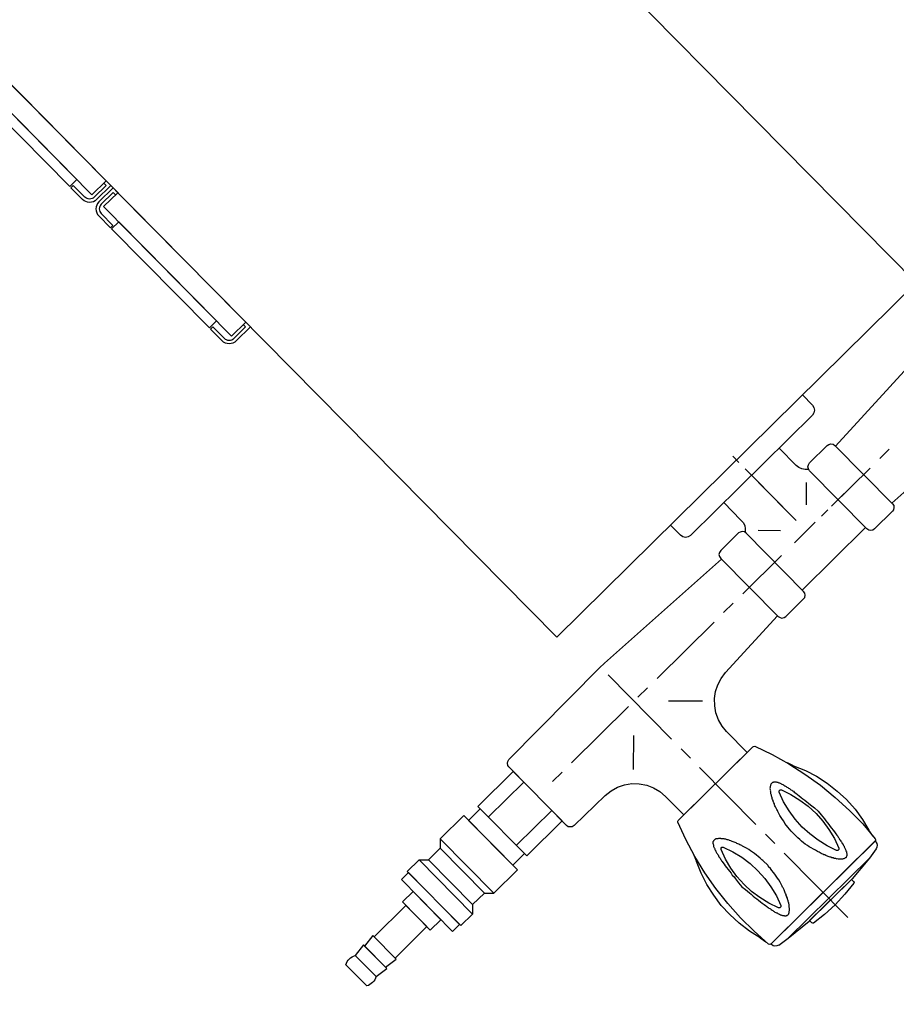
# Model space of a CAD drawing. Header units: millimetres. Extents: x -437 to 139813, y -473 to 90544.
# Tile 38 of 149: x 56513 to 56777, y 64234 to 64531. Entities that reach past the tile are written whole.
import ezdxf

# ---------------------------------------------------------------- set-up
doc = ezdxf.new("R2010")
doc.units = ezdxf.units.MM
doc.linetypes.add('DGN Style 1', pattern=[688.000884, 1.14476, -686.856124])
doc.layers.add('059 Kader (tekening)', color=253, linetype='Continuous', lineweight=13)
for name, color, linetype in [('B4TM', 3, 'Continuous'), ('installatie elektra', 4, 'Continuous'), ('LAYER_1', 160, 'Continuous'), ('meubel tek', 7, 'Continuous'), ('Xref', 253, 'Continuous')]:
    doc.layers.add(name, color=color, linetype=linetype)

# ---------------------------------------------------------------- blocks, each defined once
blk = doc.blocks.new('AE1')
at = {"layer": '059 Kader (tekening)', "color": 12, "linetype": 'Continuous', "lineweight": 13}
mesh = blk.add_polyface(dxfattribs=at)
corners = [(0, 0), (1399, 0), (1399, 841), (0, 841)]
mesh.append_faces([[corners[k] for k in face] for face in [(3, 1, 2)]], dxfattribs={"vtx0": -1, "color": 12})
mesh.append_faces([[corners[k] for k in face] for face in [(3, 0, 1)]], dxfattribs={"vtx2": -1, "color": 12})
at = {"layer": '059 Kader (tekening)', "color": 12, "linetype": 'Continuous', "lineweight": 35}
mesh = blk.add_polyface(dxfattribs=at)
corners = [(10, 10), (1389, 10), (1389, 831), (10, 831)]
mesh.append_faces([[corners[k] for k in face] for face in [(0, 2, 3)]], dxfattribs={"vtx0": -1, "color": 12})
mesh.append_faces([[corners[k] for k in face] for face in [(1, 2, 0)]], dxfattribs={"vtx1": -1, "color": 12})
blk = doc.blocks.new('electra en gas-unit ba')
at = {"layer": 'installatie elektra'}
for p, q in [((-8, 111.5), (-9, 111.5)), ((-8, 68.5), (-9, 68.5)), ((-8, 51.5), (-9, 51.5))]:
    blk.add_line(p, q, dxfattribs=at)
for points in [[(0, 117.5), (0, 119.5), (-6, 119.5, 0.414214), (-9, 116.5), (-9, 111.5)], [(-1, 117.5), (-1, 118.5), (-6, 118.5, 0.414214), (-8, 116.5), (-8, 111.5)], [(0, 62.5), (0, 60.5), (-6, 60.5, -0.414214), (-9, 63.5), (-9, 68.5)], [(-1, 62.5), (-1, 61.5), (-6, 61.5, -0.414214), (-8, 63.5), (-8, 68.5)], [(0, 57.5), (0, 59.5), (-6, 59.5, 0.414214), (-9, 56.5), (-9, 51.5)], [(-1, 57.5), (-1, 58.5), (-6, 58.5, 0.414214), (-8, 56.5), (-8, 51.5)]]:
    blk.add_lwpolyline(points, format="xyb", dxfattribs=at)
for points in [[(0, 117.5), (-6, 117.5), (-6, 62.5), (0, 62.5)], [(-6, 111), (-9, 111), (-9, 69), (-6, 69)], [(0, 57.5), (-6, 57.5), (-6, 2.5), (0, 2.5)], [(-6, 51), (-9, 51), (-9, 9), (-6, 9)]]:
    blk.add_lwpolyline(points, close=True, dxfattribs=at)
at = {"layer": 'LAYER_1', "color": 7}
for p, q in [((3.05, 373.13), (3.05, 345.81)), ((3.05, 341.77), (3.05, 337.73)), ((3.05, 333.69), (3.05, 309.47)), ((-10.38, 316.32), (-10.38, 308.43)), ((16.48, 316.32), (16.48, 307.49)), ((-10.57, 306.18), (-10.38, 308.43)), ((16.48, 307.49), (16.66, 305.34)), ((-12.07, 302.05), (-11.13, 304.02)), ((-11.13, 304.02), (-10.57, 306.18)), ((3.05, 305.52), (3.05, 301.49)), ((16.66, 305.34), (17.23, 303.18)), ((-13.39, 300.17), (-12.07, 302.05)), ((17.23, 303.18), (18.17, 301.2)), ((18.17, 301.2), (19.39, 299.42)), ((-16.77, 297.26), (-14.89, 298.57)), ((-14.89, 298.57), (-13.39, 300.17)), ((3.05, 297.45), (3.05, 270.12)), ((19.39, 299.42), (20.89, 297.82)), ((20.89, 297.82), (22.58, 296.51)), ((-37.33, 294.82), (-37.71, 294.35)), ((-36.86, 295.19), (-37.33, 294.82)), ((-36.2, 295.29), (-36.86, 295.19)), ((-36.2, 295.29), (-23.15, 295.47)), ((-23.15, 295.47), (-20.9, 295.76)), ((-20.9, 295.76), (-18.74, 296.32)), ((-18.74, 296.32), (-16.77, 297.26)), ((-11.6, 295.85), (-4.28, 288.62)), ((17.79, 295.85), (10.47, 288.62)), ((22.58, 296.51), (24.55, 295.57)), ((24.55, 295.57), (26.62, 294.91)), ((26.62, 294.91), (28.78, 294.54)), ((51.97, 293.41), (28.78, 294.54)), ((52.16, 294.35), (52.44, 294.82)), ((52.44, 294.82), (53.01, 295.19)), ((53.01, 295.19), (53.66, 295.29)), ((61.17, 295.29), (53.66, 295.29)), ((61.17, 295.29), (61.74, 295.19)), ((61.74, 295.19), (62.3, 294.82)), ((62.3, 294.82), (62.68, 294.35)), ((90.1, 294.82), (89.82, 294.35)), ((90.66, 295.19), (90.1, 294.82)), ((91.32, 295.29), (90.66, 295.19)), ((91.32, 295.29), (98.83, 295.29)), ((99.39, 295.19), (98.83, 295.29)), ((99.96, 294.82), (99.39, 295.19)), ((100.33, 294.35), (99.96, 294.82)), ((100.43, 293.41), (123.62, 294.54)), ((-37.71, 294.35), (-37.8, 293.69)), ((-37.8, 293.69), (-37.8, 268.99)), ((-37.8, 293.69), (-37.8, 268.9)), ((51.97, 293.69), (52.16, 294.35)), ((51.97, 293.69), (51.97, 268.99)), ((62.68, 294.35), (62.77, 293.69)), ((62.77, 293.69), (62.77, 268.99)), ((89.63, 293.13), (62.77, 293.13)), ((89.82, 294.35), (89.63, 293.69)), ((89.63, 293.69), (89.63, 268.99)), ((100.43, 293.69), (100.33, 294.35)), ((100.43, 293.69), (100.43, 268.99)), ((-27.47, 281.29), (-31.51, 281.29)), ((0.7, 281.29), (-23.43, 281.29)), ((8.78, 281.29), (4.74, 281.29)), ((37.04, 281.29), (12.81, 281.29)), ((45.12, 281.29), (41.08, 281.29)), ((65.59, 281.29), (49.16, 281.29)), ((79.96, 281.29), (71.13, 281.29)), ((85.31, 281.29), (82.58, 281.29)), ((86.81, 281.29), (103.24, 281.29)), ((96.86, 281.29), (88.03, 281.29)), ((107.28, 281.29), (111.32, 281.29)), ((76.2, 276.88), (76.2, 260.73)), ((70.66, 275.71), (65.96, 270.92)), ((81.74, 275.71), (86.53, 270.92)), ((76.2, 271.11), (76.2, 254.96)), ((-37.8, 268.9), (-37.71, 268.34)), ((-37.71, 268.34), (-37.33, 267.77)), ((-37.33, 267.77), (-36.86, 267.49)), ((51.97, 269.28), (4.74, 266.83)), ((52.16, 268.34), (51.97, 268.99)), ((52.44, 267.77), (52.16, 268.34)), ((53.01, 267.49), (52.44, 267.77)), ((62.3, 267.77), (61.74, 267.49)), ((62.68, 268.34), (62.3, 267.77)), ((62.77, 268.99), (62.68, 268.34)), ((63.52, 267.87), (62.77, 268.52)), ((64.09, 267.02), (63.52, 267.87)), ((88.97, 267.87), (88.41, 267.02)), ((89.72, 268.52), (88.97, 267.87)), ((89.63, 268.99), (89.82, 268.34)), ((89.82, 268.34), (90.1, 267.77)), ((90.1, 267.77), (90.66, 267.49)), ((99.39, 267.49), (99.96, 267.77)), ((99.96, 267.77), (100.33, 268.34)), ((100.33, 268.34), (100.43, 268.99)), ((100.43, 269.28), (147.75, 266.83)), ((-36.86, 267.49), (-36.2, 267.3)), ((-36.2, 267.3), (2.67, 266.83)), ((2.67, 266.83), (4.74, 266.83)), ((53.66, 267.3), (53.01, 267.49)), ((61.17, 267.3), (53.66, 267.3)), ((61.74, 267.49), (61.17, 267.3)), ((64.37, 266.08), (64.09, 267.02)), ((64.46, 265.05), (64.37, 266.08)), ((88.03, 266.08), (87.94, 265.05)), ((88.41, 267.02), (88.03, 266.08)), ((90.66, 267.49), (91.32, 267.3)), ((91.32, 267.3), (98.83, 267.3)), ((98.83, 267.3), (99.39, 267.49)), ((48.4, 256.36), (48.22, 255.52)), ((48.87, 257.02), (48.4, 256.36)), ((49.53, 257.49), (48.87, 257.02)), ((50.38, 257.68), (49.53, 257.49)), ((50.47, 257.68), (50.38, 257.68)), ((50.47, 257.68), (102.02, 257.68)), ((76.2, 258.1), (76.2, 255.38)), ((101.93, 257.68), (102.02, 257.68)), ((102.87, 257.49), (102.02, 257.68)), ((103.53, 257.02), (102.87, 257.49)), ((104, 256.36), (103.53, 257.02)), ((104.18, 255.52), (104, 256.36)), ((48.22, 255.52), (48.22, 251.2)), ((104.18, 251.2), (104.18, 255.52)), ((76.2, 252.23), (76.2, 249.6))]:
    blk.add_line(p, q, dxfattribs=at)
at = {"layer": 'LAYER_1', "color": 2}
for p, q in [((-5.69, 366.94), (-5.78, 366.65)), ((-5.78, 365.72), (-5.78, 366.65)), ((-5.5, 367.03), (-5.69, 366.94)), ((-1.27, 367.5), (-5.5, 367.03)), ((3.05, 367.69), (-1.27, 367.5)), ((7.37, 367.5), (3.05, 367.69)), ((11.69, 367.03), (7.37, 367.5)), ((11.87, 366.94), (11.69, 367.03)), ((11.97, 366.65), (11.87, 366.94)), ((11.97, 365.72), (11.97, 366.65)), ((-18.93, 363.37), (-19.02, 362.8)), ((-19.02, 362.52), (-19.02, 362.8)), ((-18.64, 363.84), (-18.93, 363.37)), ((-18.17, 364.21), (-18.64, 363.84)), ((-17.61, 364.4), (-18.17, 364.21)), ((-17.61, 364.4), (-14.14, 364.96)), ((-14.14, 364.96), (-6.06, 365.72)), ((-14.14, 364.96), (20.33, 364.96)), ((-6.06, 365.72), (12.25, 365.72)), ((-5.78, 365.72), (11.97, 365.72)), ((20.33, 364.96), (12.25, 365.72)), ((23.8, 364.4), (20.33, 364.96)), ((24.27, 364.21), (23.8, 364.4)), ((24.74, 363.84), (24.27, 364.21)), ((25.02, 363.37), (24.74, 363.84)), ((25.12, 362.8), (25.02, 363.37)), ((25.12, 362.52), (25.12, 362.8)), ((-20.05, 358.86), (-19.68, 360.93)), ((-19.58, 362.05), (-19.96, 356.23)), ((-19.4, 362.43), (-19.58, 362.05)), ((-19.02, 362.52), (-19.4, 362.43)), ((25.21, 362.52), (-19.02, 362.52)), ((25.12, 362.52), (-19.02, 362.52)), ((-9.63, 359.7), (-9.54, 359.8)), ((-9.54, 359.8), (-9.35, 359.8)), ((-9.35, 359.8), (-9.25, 359.89)), ((-9.25, 359.89), (-9.16, 359.89)), ((-9.16, 359.89), (-9.07, 359.8)), ((-9.07, 359.8), (-8.78, 359.8)), ((-8.78, 359.8), (-8.69, 359.7)), ((14.97, 359.8), (14.88, 359.7)), ((15.16, 359.8), (14.97, 359.8)), ((15.26, 359.89), (15.16, 359.8)), ((15.44, 359.89), (15.26, 359.89)), ((15.54, 359.8), (15.44, 359.89)), ((15.73, 359.8), (15.54, 359.8)), ((15.82, 359.7), (15.73, 359.8)), ((25.49, 362.43), (25.21, 362.52)), ((25.68, 362.05), (25.49, 362.43)), ((26.15, 356.23), (25.68, 362.05)), ((25.77, 360.93), (26.15, 358.86)), ((-20.05, 358.86), (-20.9, 355.2)), ((-11.32, 356.79), (-11.23, 356.98)), ((-11.23, 356.98), (-11.13, 357.17)), ((-11.13, 357.45), (-11.04, 357.64)), ((-11.13, 357.17), (-11.13, 357.45)), ((-11.04, 357.64), (-10.94, 357.83)), ((-10.94, 357.83), (-10.85, 358.02)), ((-10.85, 358.2), (-10.76, 358.39)), ((-10.85, 358.02), (-10.85, 358.2)), ((-10.76, 358.39), (-10.66, 358.58)), ((-10.66, 358.58), (-10.57, 358.67)), ((-10.57, 358.67), (-10.47, 358.86)), ((-10.47, 358.86), (-10.38, 358.95)), ((-10.38, 358.95), (-10.29, 359.14)), ((-10.29, 359.14), (-10.19, 359.24)), ((-10.19, 359.33), (-10.1, 359.42)), ((-10.19, 359.24), (-10.19, 359.33)), ((-10.1, 359.42), (-10.01, 359.52)), ((-10.01, 359.52), (-9.91, 359.61)), ((-9.91, 359.61), (-9.82, 359.7)), ((-9.82, 359.7), (-9.63, 359.7)), ((-8.69, 359.7), (-8.6, 359.7)), ((-8.6, 359.7), (-8.5, 359.61)), ((-8.5, 359.61), (-8.31, 359.52)), ((-8.31, 359.52), (-8.22, 359.42)), ((-8.22, 359.42), (-8.13, 359.33)), ((-8.13, 359.33), (-7.94, 359.24)), ((-7.94, 359.24), (-7.85, 359.14)), ((-7.85, 359.14), (-7.75, 359.05)), ((-7.75, 359.05), (-7.56, 358.86)), ((-7.56, 358.86), (-7.47, 358.77)), ((-7.47, 358.77), (-7.38, 358.58)), ((-7.38, 358.58), (-7.19, 358.39)), ((-7.19, 358.39), (-7.09, 358.3)), ((-7.09, 358.3), (-7, 358.11)), ((-7, 358.11), (-6.81, 357.92)), ((-6.81, 357.92), (-6.72, 357.73)), ((-6.72, 357.73), (-6.53, 357.55)), ((-6.53, 357.55), (-6.44, 357.26)), ((-6.44, 357.26), (-6.34, 357.08)), ((-6.34, 357.08), (-6.15, 356.89)), ((-6.15, 356.89), (-6.06, 356.61)), ((12.34, 356.89), (12.25, 356.61)), ((12.44, 357.08), (12.34, 356.89)), ((12.63, 357.26), (12.44, 357.08)), ((12.72, 357.55), (12.63, 357.26)), ((12.81, 357.73), (12.72, 357.55)), ((13, 357.92), (12.81, 357.73)), ((13.1, 358.11), (13, 357.92)), ((13.19, 358.3), (13.1, 358.11)), ((13.38, 358.39), (13.19, 358.3)), ((13.47, 358.58), (13.38, 358.39)), ((13.56, 358.77), (13.47, 358.58)), ((13.75, 358.86), (13.56, 358.77)), ((13.85, 359.05), (13.75, 358.86)), ((13.94, 359.14), (13.85, 359.05)), ((14.13, 359.24), (13.94, 359.14)), ((14.22, 359.33), (14.13, 359.24)), ((14.32, 359.42), (14.22, 359.33)), ((14.5, 359.52), (14.32, 359.42)), ((14.6, 359.61), (14.5, 359.52)), ((14.69, 359.7), (14.6, 359.61)), ((14.88, 359.7), (14.69, 359.7)), ((15.91, 359.7), (15.82, 359.7)), ((16.01, 359.61), (15.91, 359.7)), ((16.1, 359.52), (16.01, 359.61)), ((16.19, 359.42), (16.1, 359.52)), ((16.29, 359.33), (16.19, 359.42)), ((16.38, 359.24), (16.29, 359.33)), ((16.48, 359.14), (16.38, 359.24)), ((16.57, 358.95), (16.48, 359.14)), ((16.66, 358.86), (16.57, 358.95)), ((16.76, 358.67), (16.66, 358.86)), ((16.76, 358.58), (16.76, 358.67)), ((16.85, 358.39), (16.76, 358.58)), ((16.95, 358.2), (16.85, 358.39)), ((17.04, 358.02), (16.95, 358.2)), ((17.13, 357.83), (17.04, 358.02)), ((17.13, 357.64), (17.13, 357.83)), ((17.23, 357.45), (17.13, 357.64)), ((17.32, 357.17), (17.23, 357.45)), ((17.42, 356.98), (17.32, 357.17)), ((17.42, 356.79), (17.42, 356.98)), ((27.09, 355.2), (26.15, 358.86)), ((-20.9, 355.2), (-21.46, 351.35)), ((-19.96, 356.23), (-20.05, 350.5)), ((-11.98, 353.79), (-11.88, 354.07)), ((-11.88, 354.35), (-11.79, 354.63)), ((-11.88, 354.07), (-11.88, 354.35)), ((-11.79, 354.63), (-11.7, 354.92)), ((-11.7, 355.2), (-11.6, 355.48)), ((-11.7, 354.92), (-11.7, 355.2)), ((-11.6, 355.48), (-11.51, 355.76)), ((-11.51, 356.04), (-11.41, 356.23)), ((-11.51, 355.76), (-11.51, 356.04)), ((-11.41, 356.51), (-11.32, 356.79)), ((-11.41, 356.23), (-11.41, 356.51)), ((-9.72, 356.33), (-10.85, 353.32)), ((-9.44, 356.61), (-9.72, 356.33)), ((-9.07, 356.61), (-9.44, 356.61)), ((-8.78, 356.33), (-9.07, 356.61)), ((-7.66, 353.32), (-8.78, 356.33)), ((-6.06, 356.61), (-5.97, 356.42)), ((-5.97, 356.42), (-5.78, 356.14)), ((-5.78, 356.14), (-5.69, 355.86)), ((-5.69, 355.86), (-5.59, 355.67)), ((-5.59, 355.67), (-5.5, 355.39)), ((-5.5, 355.39), (-5.31, 355.1)), ((-5.31, 355.1), (-5.22, 354.82)), ((-5.22, 354.82), (-5.12, 354.54)), ((-5.12, 354.54), (-5.03, 354.26)), ((-5.03, 354.26), (-4.93, 353.98)), ((-4.93, 353.98), (-4.75, 353.7)), ((11.03, 353.98), (10.94, 353.7)), ((11.12, 354.26), (11.03, 353.98)), ((11.22, 354.54), (11.12, 354.26)), ((11.41, 354.82), (11.22, 354.54)), ((11.5, 355.1), (11.41, 354.82)), ((11.59, 355.39), (11.5, 355.1)), ((11.69, 355.67), (11.59, 355.39)), ((11.87, 355.86), (11.69, 355.67)), ((11.97, 356.14), (11.87, 355.86)), ((12.06, 356.42), (11.97, 356.14)), ((12.25, 356.61), (12.06, 356.42)), ((14.88, 356.33), (13.85, 353.32)), ((15.16, 356.61), (14.88, 356.33)), ((15.63, 356.61), (15.16, 356.61)), ((15.91, 356.33), (15.63, 356.61)), ((16.95, 353.32), (15.91, 356.33)), ((17.51, 356.51), (17.42, 356.79)), ((17.6, 356.23), (17.51, 356.51)), ((17.6, 356.04), (17.6, 356.23)), ((17.7, 355.76), (17.6, 356.04)), ((17.79, 355.48), (17.7, 355.76)), ((17.79, 355.2), (17.79, 355.48)), ((17.88, 354.92), (17.79, 355.2)), ((17.88, 354.63), (17.88, 354.92)), ((17.98, 354.35), (17.88, 354.63)), ((18.07, 354.07), (17.98, 354.35)), ((18.07, 353.79), (18.07, 354.07)), ((26.15, 350.5), (26.15, 356.23)), ((27.65, 351.35), (27.09, 355.2)), ((-21.46, 351.35), (-21.65, 347.5)), ((-12.45, 350.5), (-12.35, 351.25)), ((-12.35, 351.25), (-12.26, 351.91)), ((-12.26, 351.91), (-12.17, 352.57)), ((-12.17, 352.57), (-12.07, 353.13)), ((-12.07, 353.13), (-11.98, 353.51)), ((-11.98, 353.51), (-11.98, 353.79)), ((-10.85, 353.32), (-11.6, 350.22)), ((-6.91, 350.22), (-7.66, 353.32)), ((-4.75, 353.7), (-4.65, 353.41)), ((-4.65, 353.41), (-4.56, 353.04)), ((-4.56, 353.04), (-4.46, 352.76)), ((-4.46, 352.76), (-4.37, 352.47)), ((-4.37, 352.47), (-4.18, 351.82)), ((-4.18, 351.82), (-3.99, 351.16)), ((-3.99, 351.16), (-3.81, 350.41)), ((10.18, 351.16), (10, 350.41)), ((10.37, 351.82), (10.18, 351.16)), ((10.56, 352.47), (10.37, 351.82)), ((10.65, 352.76), (10.56, 352.47)), ((10.75, 353.04), (10.65, 352.76)), ((10.84, 353.41), (10.75, 353.04)), ((10.94, 353.7), (10.84, 353.41)), ((13.85, 353.32), (13.1, 350.22)), ((17.7, 350.22), (16.95, 353.32)), ((18.17, 353.51), (18.07, 353.79)), ((18.17, 353.13), (18.17, 353.51)), ((18.26, 352.57), (18.17, 353.13)), ((18.35, 351.91), (18.26, 352.57)), ((18.45, 351.25), (18.35, 351.91)), ((18.54, 350.5), (18.45, 351.25)), ((27.84, 347.5), (27.65, 351.35)), ((-20.05, 350.5), (-19.77, 344.68)), ((-12.73, 348.44), (-12.63, 349.09)), ((-12.73, 347.69), (-12.73, 348.44)), ((-12.63, 349.09), (-12.54, 349.85)), ((-12.54, 349.85), (-12.45, 350.5)), ((-11.6, 350.22), (-12.07, 347.12)), ((-6.44, 347.12), (-6.91, 350.22)), ((-3.81, 350.41), (-3.71, 349.75)), ((-3.71, 349.75), (-3.53, 349.09)), ((-3.53, 349.09), (-3.43, 348.34)), ((-3.43, 348.34), (-3.34, 347.69)), ((9.53, 348.34), (9.43, 347.69)), ((9.71, 349.09), (9.53, 348.34)), ((9.81, 349.75), (9.71, 349.09)), ((10, 350.41), (9.81, 349.75)), ((13.1, 350.22), (12.63, 347.12)), ((18.17, 347.12), (17.7, 350.22)), ((18.64, 349.85), (18.54, 350.5)), ((18.73, 349.09), (18.64, 349.85)), ((18.82, 348.44), (18.73, 349.09)), ((18.92, 347.69), (18.82, 348.44)), ((25.87, 344.68), (26.15, 350.5)), ((-21.65, 347.5), (-21.56, 343.74)), ((-13.2, 344.02), (-13.01, 345.43)), ((-13.01, 345.43), (-12.82, 346.93)), ((-12.82, 346.93), (-12.73, 347.69)), ((-12.07, 347.12), (-12.17, 344.02)), ((-6.34, 344.02), (-6.44, 347.12)), ((-3.34, 347.69), (-3.24, 346.93)), ((-3.24, 346.93), (-3.15, 346.18)), ((-3.15, 346.18), (-3.15, 345.43)), ((-3.15, 345.43), (-3.06, 345.06)), ((-3.06, 345.06), (-3.06, 342.9)), ((9.34, 346.18), (9.25, 345.43)), ((9.25, 345.43), (9.25, 342.52)), ((9.43, 347.69), (9.34, 346.93)), ((9.34, 346.93), (9.34, 346.18)), ((12.63, 347.12), (12.44, 344.02)), ((18.35, 344.02), (18.17, 347.12)), ((19.01, 346.93), (18.92, 347.69)), ((19.2, 345.43), (19.01, 346.93)), ((19.29, 344.02), (19.2, 345.43)), ((27.65, 343.74), (27.84, 347.5)), ((-21.56, 343.74), (-20.99, 339.89)), ((-19.77, 344.68), (-19.11, 338.95)), ((-13.01, 342.52), (-13.2, 344.02)), ((-12.82, 341.02), (-13.01, 342.52)), ((-12.17, 344.02), (-12.07, 340.83)), ((-6.44, 340.83), (-6.34, 344.02)), ((-3.06, 342.9), (-3.15, 342.52)), ((-3.15, 342.52), (-3.15, 341.77)), ((9.25, 342.52), (9.34, 341.77)), ((12.44, 344.02), (12.63, 340.83)), ((18.17, 340.83), (18.35, 344.02)), ((19.01, 341.02), (19.2, 342.52)), ((19.2, 342.52), (19.29, 344.02)), ((25.3, 338.95), (25.87, 344.68)), ((27.18, 339.89), (27.65, 343.74)), ((-20.99, 339.89), (-20.15, 336.14)), ((-12.73, 340.27), (-12.82, 341.02)), ((-12.73, 339.52), (-12.73, 340.27)), ((-12.63, 338.86), (-12.73, 339.52)), ((-12.07, 340.83), (-11.6, 337.73)), ((-6.91, 337.73), (-6.44, 340.83)), ((-3.43, 339.61), (-3.53, 338.86)), ((-3.34, 340.36), (-3.43, 339.61)), ((-3.24, 341.02), (-3.34, 340.36)), ((-3.15, 341.77), (-3.24, 341.02)), ((9.34, 341.77), (9.34, 341.02)), ((9.34, 341.02), (9.43, 340.36)), ((9.43, 340.36), (9.53, 339.61)), ((9.53, 339.61), (9.71, 338.86)), ((12.63, 340.83), (13.1, 337.73)), ((17.7, 337.73), (18.17, 340.83)), ((18.73, 338.86), (18.82, 339.52)), ((18.82, 339.52), (18.92, 340.27)), ((18.92, 340.27), (19.01, 341.02)), ((26.34, 336.14), (27.18, 339.89)), ((-20.15, 336.14), (-19.02, 332.57)), ((-19.11, 338.95), (-18.17, 333.22)), ((-12.54, 338.11), (-12.63, 338.86)), ((-12.45, 337.45), (-12.54, 338.11)), ((-12.35, 336.7), (-12.45, 337.45)), ((-12.26, 336.04), (-12.35, 336.7)), ((-12.17, 335.38), (-12.26, 336.04)), ((-11.6, 337.73), (-10.85, 334.63)), ((-7.66, 334.63), (-6.91, 337.73)), ((-4.18, 336.14), (-4.37, 335.48)), ((-3.99, 336.79), (-4.18, 336.14)), ((-3.81, 337.54), (-3.99, 336.79)), ((-3.71, 338.2), (-3.81, 337.54)), ((-3.53, 338.86), (-3.71, 338.2)), ((9.71, 338.86), (9.81, 338.2)), ((9.81, 338.2), (10, 337.54)), ((10, 337.54), (10.18, 336.79)), ((10.18, 336.79), (10.37, 336.14)), ((10.37, 336.14), (10.56, 335.48)), ((13.1, 337.73), (13.85, 334.63)), ((16.95, 334.63), (17.7, 337.73)), ((18.26, 335.38), (18.35, 336.04)), ((18.35, 336.04), (18.45, 336.7)), ((18.45, 336.7), (18.54, 337.45)), ((18.54, 337.45), (18.64, 338.11)), ((18.64, 338.11), (18.73, 338.86)), ((24.27, 333.22), (25.3, 338.95)), ((25.12, 332.57), (26.34, 336.14)), ((-18.17, 333.22), (-16.86, 327.59)), ((-12.07, 334.82), (-12.17, 335.38)), ((-11.98, 334.45), (-12.07, 334.82)), ((-11.98, 334.16), (-11.98, 334.45)), ((-11.88, 333.88), (-11.98, 334.16)), ((-11.88, 333.6), (-11.88, 333.88)), ((-11.79, 333.32), (-11.88, 333.6)), ((-11.7, 333.04), (-11.79, 333.32)), ((-11.7, 332.75), (-11.7, 333.04)), ((-10.85, 334.63), (-9.72, 331.63)), ((-8.78, 331.63), (-7.66, 334.63)), ((-5.22, 333.13), (-5.31, 332.85)), ((-5.12, 333.41), (-5.22, 333.13)), ((-5.03, 333.69), (-5.12, 333.41)), ((-4.93, 333.98), (-5.03, 333.69)), ((-4.75, 334.26), (-4.93, 333.98)), ((-4.65, 334.63), (-4.75, 334.26)), ((-4.56, 334.92), (-4.65, 334.63)), ((-4.46, 335.2), (-4.56, 334.92)), ((-4.37, 335.48), (-4.46, 335.2)), ((10.56, 335.48), (10.65, 335.2)), ((10.65, 335.2), (10.75, 334.92)), ((10.75, 334.92), (10.84, 334.63)), ((10.84, 334.63), (10.94, 334.26)), ((10.94, 334.26), (11.03, 333.98)), ((11.03, 333.98), (11.12, 333.69)), ((11.12, 333.69), (11.22, 333.41)), ((11.22, 333.41), (11.41, 333.13)), ((11.41, 333.13), (11.5, 332.85)), ((13.85, 334.63), (14.88, 331.63)), ((15.91, 331.63), (16.95, 334.63)), ((17.79, 332.75), (17.88, 333.04)), ((17.88, 333.32), (17.98, 333.6)), ((17.88, 333.04), (17.88, 333.32)), ((17.98, 333.6), (18.07, 333.88)), ((18.07, 334.16), (18.17, 334.45)), ((18.07, 333.88), (18.07, 334.16)), ((18.17, 334.82), (18.26, 335.38)), ((18.17, 334.45), (18.17, 334.82)), ((22.96, 327.59), (24.27, 333.22)), ((-19.02, 332.57), (-17.52, 329)), ((-11.6, 332.47), (-11.7, 332.75)), ((-11.51, 332.19), (-11.6, 332.47)), ((-11.51, 331.91), (-11.51, 332.19)), ((-11.41, 331.72), (-11.51, 331.91)), ((-11.41, 331.44), (-11.41, 331.72)), ((-11.32, 331.16), (-11.41, 331.44)), ((-11.23, 330.97), (-11.32, 331.16)), ((-11.13, 330.78), (-11.23, 330.97)), ((-11.13, 330.5), (-11.13, 330.78)), ((-11.04, 330.31), (-11.13, 330.5)), ((-10.94, 330.13), (-11.04, 330.31)), ((-10.85, 329.94), (-10.94, 330.13)), ((-9.72, 331.63), (-9.44, 331.35)), ((-9.44, 331.35), (-9.07, 331.35)), ((-9.07, 331.35), (-8.78, 331.63)), ((-6.72, 330.22), (-6.81, 330.03)), ((-6.53, 330.41), (-6.72, 330.22)), ((-6.44, 330.69), (-6.53, 330.41)), ((-6.34, 330.88), (-6.44, 330.69)), ((-6.15, 331.06), (-6.34, 330.88)), ((-6.06, 331.35), (-6.15, 331.06)), ((-5.97, 331.53), (-6.06, 331.35)), ((-5.78, 331.82), (-5.97, 331.53)), ((-5.69, 332.1), (-5.78, 331.82)), ((-5.59, 332.29), (-5.69, 332.1)), ((-5.5, 332.57), (-5.59, 332.29)), ((-5.31, 332.85), (-5.5, 332.57)), ((11.5, 332.85), (11.59, 332.57)), ((11.59, 332.57), (11.69, 332.29)), ((11.69, 332.29), (11.87, 332.1)), ((11.87, 332.1), (11.97, 331.82)), ((11.97, 331.82), (12.06, 331.53)), ((12.06, 331.53), (12.25, 331.35)), ((12.25, 331.35), (12.34, 331.06)), ((12.34, 331.06), (12.44, 330.88)), ((12.44, 330.88), (12.63, 330.69)), ((12.63, 330.69), (12.72, 330.41)), ((12.72, 330.41), (12.81, 330.22)), ((12.81, 330.22), (13, 330.03)), ((14.88, 331.63), (15.16, 331.35)), ((15.16, 331.35), (15.63, 331.35)), ((15.63, 331.35), (15.91, 331.63)), ((17.04, 329.94), (17.13, 330.13)), ((17.13, 330.31), (17.23, 330.5)), ((17.13, 330.13), (17.13, 330.31)), ((17.23, 330.5), (17.32, 330.78)), ((17.32, 330.78), (17.42, 330.97)), ((17.42, 331.16), (17.51, 331.44)), ((17.42, 330.97), (17.42, 331.16)), ((17.51, 331.44), (17.6, 331.72)), ((17.6, 331.91), (17.7, 332.19)), ((17.6, 331.72), (17.6, 331.91)), ((17.7, 332.19), (17.79, 332.47)), ((17.79, 332.47), (17.79, 332.75)), ((23.61, 329), (25.12, 332.57)), ((-16.77, 327.12), (-17.52, 329)), ((-16.86, 327.59), (-15.17, 322.05)), ((-10.85, 329.75), (-10.85, 329.94)), ((-10.76, 329.56), (-10.85, 329.75)), ((-10.66, 329.37), (-10.76, 329.56)), ((-10.57, 329.28), (-10.66, 329.37)), ((-10.47, 329.09), (-10.57, 329.28)), ((-10.38, 329), (-10.47, 329.09)), ((-10.29, 328.81), (-10.38, 329)), ((-10.19, 328.72), (-10.29, 328.81)), ((-10.19, 328.62), (-10.19, 328.72)), ((-10.1, 328.53), (-10.19, 328.62)), ((-10.01, 328.44), (-10.1, 328.53)), ((-9.91, 328.34), (-10.01, 328.44)), ((-9.82, 328.25), (-9.91, 328.34)), ((-9.63, 328.25), (-9.82, 328.25)), ((-9.54, 328.15), (-9.63, 328.25)), ((-8.78, 328.15), (-9.54, 328.15)), ((-8.69, 328.25), (-8.78, 328.15)), ((-8.6, 328.25), (-8.69, 328.25)), ((-8.5, 328.34), (-8.6, 328.25)), ((-8.31, 328.44), (-8.5, 328.34)), ((-8.22, 328.53), (-8.31, 328.44)), ((-8.13, 328.62), (-8.22, 328.53)), ((-7.94, 328.72), (-8.13, 328.62)), ((-7.85, 328.81), (-7.94, 328.72)), ((-7.75, 328.9), (-7.85, 328.81)), ((-7.56, 329.09), (-7.75, 328.9)), ((-7.47, 329.19), (-7.56, 329.09)), ((-7.38, 329.37), (-7.47, 329.19)), ((-7.19, 329.56), (-7.38, 329.37)), ((-7.09, 329.66), (-7.19, 329.56)), ((-7, 329.84), (-7.09, 329.66)), ((-6.81, 330.03), (-7, 329.84)), ((13, 330.03), (13.1, 329.84)), ((13.1, 329.84), (13.19, 329.66)), ((13.19, 329.66), (13.38, 329.56)), ((13.38, 329.56), (13.47, 329.37)), ((13.47, 329.37), (13.56, 329.19)), ((13.56, 329.19), (13.75, 329.09)), ((13.75, 329.09), (13.85, 328.9)), ((13.85, 328.9), (13.94, 328.81)), ((13.94, 328.81), (14.13, 328.72)), ((14.13, 328.72), (14.22, 328.62)), ((14.22, 328.62), (14.32, 328.53)), ((14.32, 328.53), (14.5, 328.44)), ((14.5, 328.44), (14.6, 328.34)), ((14.6, 328.34), (14.69, 328.25)), ((14.69, 328.25), (14.88, 328.25)), ((14.88, 328.25), (14.97, 328.15)), ((14.97, 328.15), (15.73, 328.15)), ((15.73, 328.15), (15.82, 328.25)), ((15.82, 328.25), (15.91, 328.25)), ((15.91, 328.25), (16.01, 328.34)), ((16.01, 328.34), (16.1, 328.44)), ((16.1, 328.44), (16.19, 328.53)), ((16.19, 328.53), (16.29, 328.62)), ((16.29, 328.62), (16.38, 328.72)), ((16.38, 328.72), (16.48, 328.81)), ((16.48, 328.81), (16.57, 329)), ((16.57, 329), (16.66, 329.09)), ((16.66, 329.09), (16.76, 329.28)), ((16.76, 329.37), (16.85, 329.56)), ((16.76, 329.28), (16.76, 329.37)), ((16.85, 329.56), (16.95, 329.75)), ((16.95, 329.75), (17.04, 329.94)), ((21.36, 322.05), (22.96, 327.59)), ((23.61, 329), (22.96, 327.12)), ((-15.17, 322.05), (-13.2, 316.6)), ((19.39, 316.6), (21.36, 322.05)), ((-13.2, 316.6), (-13.01, 316.42)), ((-13.01, 316.42), (-12.73, 316.32)), ((-12.73, 316.32), (18.82, 316.32)), ((16.48, 316.32), (-10.38, 316.32)), ((18.82, 316.32), (19.11, 316.42)), ((19.11, 316.42), (19.39, 316.6))]:
    blk.add_line(p, q, dxfattribs=at)
at = {"layer": 'meubel tek', "color": 3}
for p, q in [((-114.8, 285.8), (-114.8, 276.8)), ((-110.8, 285.8), (-110.8, 276.8)), ((-52.8, 287.3), (-37.8, 287.3)), ((-52.8, 275.3), (-37.8, 275.3))]:
    blk.add_line(p, q, dxfattribs=at)
at = {"layer": 'meubel tek'}
for p, q in [((64.46, 265.05), (64.46, 257.68)), ((87.94, 265.05), (87.94, 257.68))]:
    blk.add_line(p, q, dxfattribs=at)
at = {"layer": 'meubel tek', "color": 3}
for points in [[(-81.8, 270.3), (-84.8, 270.3), (-84.8, 292.3), (-81.8, 292.3)], [(-81.8, 292.8), (-76.8, 292.8), (-76.8, 269.8), (-81.8, 269.8)], [(-76.8, 269.8), (-74.8, 271.8), (-74.8, 290.8), (-76.8, 292.8)], [(-67.8, 269.8), (-69.8, 271.8), (-69.8, 290.8), (-67.8, 292.8)], [(-57.8, 292.8), (-67.8, 292.8), (-67.8, 269.8), (-57.8, 269.8)], [(-37.8, 291.8), (-52.8, 291.8), (-52.8, 270.8), (-37.8, 270.8)], [(-69.8, 271.8), (-74.8, 271.8), (-74.8, 290.8), (-69.8, 290.8)], [(-52.8, 290.8), (-57.8, 290.8), (-57.8, 271.8), (-52.8, 271.8)], [(-106.8, 276.3), (-110.8, 276.8), (-110.8, 285.8), (-106.8, 286.3)], [(-102.8, 276.3), (-106.8, 276.8), (-106.8, 285.8), (-102.8, 286.3)], [(-89.3, 276.8), (-102.8, 276.8), (-102.8, 285.8), (-89.3, 285.8)], [(-84.8, 287.3), (-89.3, 287.3), (-89.3, 275.3), (-84.8, 275.3)]]:
    blk.add_lwpolyline(points, close=True, dxfattribs=at)
at = {"layer": 'meubel tek', "color": 2}
blk.add_lwpolyline([(0, 251.2), (152.4, 251.2), (152.4, -251.2), (0, -251.2)], close=True, dxfattribs=at)
at = {"layer": 'meubel tek', "color": 3}
for centre, start, end in [((-112.8, 282.05), 61.9275, 118.0725), ((-112.8, 280.55), 241.9275, 298.0725)]:
    blk.add_arc(centre, 4.25, start, end, dxfattribs=at)

msp = doc.modelspace()

# ---------------------------------------------------------------- linework, layer by layer
at = {"layer": 'B4TM'}
msp.add_arc((56552.69, 64576.89), 875, 246.47229, 202.79426, dxfattribs=at)

# ---------------------------------------------------------------- block references
at = {"layer": 'B4TM', "xscale": -1, "rotation": 224.6332726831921}
msp.add_blockref('electra en gas-unit ba', (56498.47, 64523.35), dxfattribs=at)
at = {"layer": 'Xref', "linetype": 'Continuous', "lineweight": 35, "xscale": 100, "yscale": 100, "zscale": 100}
msp.add_blockref('AE1', (-87, 6444.21), dxfattribs=at)

# ---------------------------------------------------------------- meshes
at = {"layer": 'Xref', "linetype": 'DGN Style 1', "lineweight": 13}
mesh = msp.add_polyface(dxfattribs=at)
corners = [(52913, 85844.21), (67613, 85844.21), (67613, 60044.21), (60263, 60044.21), (41813, 60044.21), (41813, 85844.21), (49313, 85844.21), (49313, 85834.21), (52913, 85834.21)]
mesh.append_faces([[corners[k] for k in face] for face in [(3, 1, 2), (1, 8, 0), (7, 5, 6)]], dxfattribs={"vtx0": -1})
mesh.append_faces([[corners[k] for k in face] for face in [(8, 3, 7), (4, 7, 3)]], dxfattribs={"vtx0": -1, "vtx1": -1})
mesh.append_faces([[corners[k] for k in face] for face in [(3, 8, 1)]], dxfattribs={"vtx0": -1, "vtx1": -1, "vtx2": -1})
mesh.append_faces([[corners[k] for k in face] for face in [(7, 4, 5)]], dxfattribs={"vtx0": -1, "vtx2": -1})

doc.saveas('drawing.dxf')
